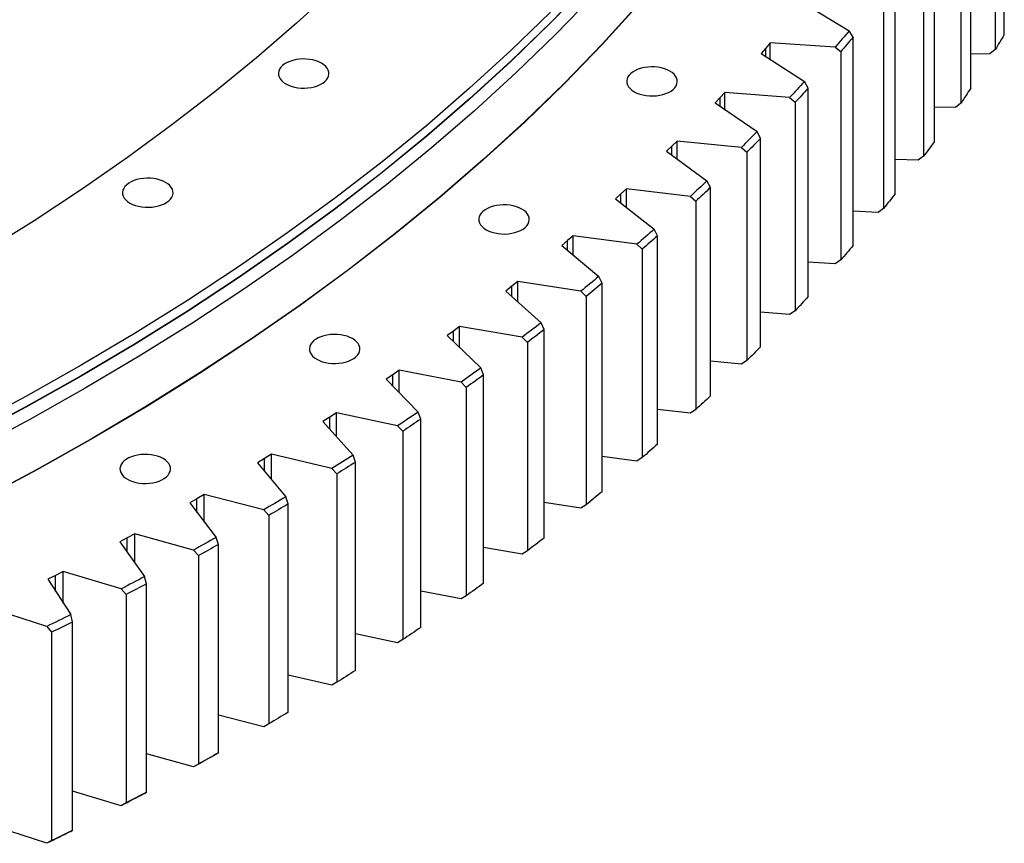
# Model space of a CAD drawing. Header units: millimetres. Extents: x -1195 to 24203, y 99347 to 119172.
# Tile 17 of 19: x 16790 to 17550, y 107993 to 108629. Entities that reach past the tile are written whole.
import ezdxf

# ---------------------------------------------------------------- set-up
doc = ezdxf.new("R2010")
doc.units = ezdxf.units.MM
doc.header["$LTSCALE"] = 100

msp = doc.modelspace()

# ---------------------------------------------------------------- linework, layer by layer
at = {"color": 7, "linetype": 'Continuous', "lineweight": 25}
for p, q in [((17550.24, 108617.73), (17550.24, 108778.59)), ((17543.22, 108766.92), (17543.22, 108606.06)), ((17524.34, 108576.21), (17524.34, 108737.07)), ((17516.7, 108725.54), (17516.7, 108564.68)), ((17496.23, 108535.18), (17496.23, 108696.03)), ((17487.96, 108684.64), (17487.96, 108523.79)), ((17465.91, 108494.67), (17465.91, 108655.52)), ((17395.76, 108641.72), (17430.49, 108620.63)), ((17457.04, 108644.29), (17457.04, 108483.43)), ((17433.43, 108615.58), (17430.49, 108620.63)), ((17369.59, 108611.14), (17366.02, 108607.08)), ((17419.71, 108608.04), (17369.59, 108611.14)), ((17369.59, 108598.39), (17369.59, 108611.14)), ((17433.43, 108454.72), (17433.43, 108615.58)), ((17366.02, 108607.08), (17362.4, 108603.05)), ((17362.4, 108603.05), (17395.97, 108581.34)), ((17419.71, 108608.04), (17423.96, 108604.51)), ((17423.96, 108604.51), (17423.96, 108443.65)), ((17538.95, 108602.75), (17524.34, 108602.61)), ((17543.22, 108606.06), (17538.95, 108602.75)), ((17398.81, 108576.24), (17395.97, 108581.34)), ((17334.59, 108572.94), (17330.8, 108568.96)), ((17384.52, 108568.94), (17334.59, 108572.94)), ((17334.59, 108559.73), (17334.59, 108572.94)), ((17398.81, 108415.38), (17398.81, 108576.24)), ((17330.8, 108568.96), (17326.96, 108564.99)), ((17326.96, 108564.99), (17359.35, 108542.69)), ((17384.52, 108568.94), (17388.75, 108565.34)), ((17388.75, 108565.34), (17388.75, 108404.48)), ((17516.7, 108564.68), (17512.43, 108561.44)), ((17512.43, 108561.44), (17496.23, 108561.57)), ((17362.09, 108537.53), (17359.35, 108542.69)), ((17297.55, 108535.4), (17293.55, 108531.48)), ((17347.24, 108530.5), (17297.55, 108535.4)), ((17297.55, 108521.67), (17297.55, 108535.4)), ((17362.09, 108376.67), (17362.09, 108537.53)), ((17293.55, 108531.48), (17289.49, 108527.58)), ((17289.49, 108527.58), (17320.66, 108504.71)), ((17347.24, 108530.5), (17351.44, 108526.82)), ((17351.44, 108526.82), (17351.44, 108365.96)), ((17483.7, 108520.63), (17465.91, 108521.09)), ((17487.96, 108523.79), (17483.7, 108520.63)), ((17323.3, 108499.51), (17320.66, 108504.71)), ((17254.29, 108494.69), (17250.03, 108490.87)), ((17258.5, 108498.53), (17254.29, 108494.69)), ((17307.9, 108492.75), (17258.5, 108498.53)), ((17258.5, 108484.24), (17258.5, 108498.53)), ((17323.3, 108338.65), (17323.3, 108499.51)), ((17250.03, 108490.87), (17279.95, 108467.45)), ((17307.9, 108492.75), (17312.08, 108488.99)), ((17312.08, 108488.99), (17312.08, 108328.14)), ((17452.78, 108480.35), (17433.43, 108481.2)), ((17457.04, 108483.43), (17452.78, 108480.35)), ((17282.48, 108462.2), (17279.95, 108467.45)), ((17213.07, 108458.62), (17208.6, 108454.88)), ((17217.48, 108462.39), (17213.07, 108458.62)), ((17266.55, 108455.72), (17217.48, 108462.39)), ((17217.48, 108447.46), (17217.48, 108462.39)), ((17282.48, 108301.34), (17282.48, 108462.2)), ((17208.6, 108454.88), (17237.25, 108430.93)), ((17266.55, 108455.72), (17270.7, 108451.89)), ((17270.7, 108451.89), (17270.7, 108291.03)), ((17419.71, 108440.65), (17398.81, 108441.94)), ((17423.96, 108443.65), (17419.71, 108440.65)), ((17174.54, 108427), (17169.93, 108423.31)), ((17223.22, 108419.45), (17174.54, 108427)), ((17174.54, 108411.35), (17174.54, 108427)), ((17239.68, 108425.64), (17237.25, 108430.93)), ((17169.93, 108423.31), (17165.26, 108419.65)), ((17165.26, 108419.65), (17192.6, 108395.2)), ((17223.22, 108419.45), (17227.35, 108415.55)), ((17239.68, 108264.78), (17239.68, 108425.64)), ((17227.35, 108415.55), (17227.35, 108254.69)), ((17384.52, 108401.55), (17362.09, 108403.35)), ((17388.75, 108404.48), (17384.52, 108401.55)), ((17124.9, 108388.8), (17120.04, 108385.22)), ((17129.71, 108392.4), (17124.9, 108388.8)), ((17177.96, 108383.98), (17129.71, 108392.4)), ((17129.71, 108375.95), (17129.71, 108392.4)), ((17194.92, 108389.87), (17192.6, 108395.2)), ((17194.92, 108229.01), (17194.92, 108389.87)), ((17120.04, 108385.22), (17146.05, 108360.29)), ((17177.96, 108383.98), (17182.05, 108380)), ((17182.05, 108380), (17182.05, 108219.14)), ((17347.24, 108363.11), (17323.3, 108365.47)), ((17351.44, 108365.96), (17347.24, 108363.11)), ((17083.04, 108358.62), (17078.04, 108355.1)), ((17130.82, 108349.34), (17083.04, 108358.62)), ((17083.04, 108341.27), (17083.04, 108358.62)), ((17148.25, 108354.92), (17146.05, 108360.29)), ((17078.04, 108355.1), (17072.99, 108351.61)), ((17072.99, 108351.61), (17097.64, 108326.23)), ((17148.25, 108194.06), (17148.25, 108354.92)), ((17130.82, 108349.34), (17134.86, 108345.29)), ((17134.86, 108345.29), (17134.86, 108184.43)), ((17307.9, 108325.36), (17282.48, 108328.33)), ((17312.08, 108328.14), (17307.9, 108325.36)), ((17029.38, 108322.27), (17024.15, 108318.87)), ((17034.57, 108325.69), (17029.38, 108322.27)), ((17081.83, 108315.56), (17034.57, 108325.69)), ((17034.57, 108307.31), (17034.57, 108325.69)), ((17099.73, 108320.82), (17097.64, 108326.23)), ((17099.73, 108159.96), (17099.73, 108320.82)), ((17024.15, 108318.87), (17047.42, 108293.06)), ((17081.83, 108315.56), (17085.83, 108311.43)), ((17085.83, 108311.43), (17085.83, 108150.58)), ((16978.98, 108290.32), (16973.57, 108287.02)), ((16984.35, 108293.65), (16978.98, 108290.32)), ((17031.04, 108282.67), (16984.35, 108293.65)), ((16984.35, 108274.09), (16984.35, 108293.65)), ((17049.4, 108287.61), (17047.42, 108293.06)), ((17266.55, 108288.33), (17239.68, 108291.98)), ((17270.7, 108291.03), (17266.55, 108288.33)), ((16973.57, 108287.02), (16995.44, 108260.8)), ((17031.04, 108282.67), (17034.99, 108278.48)), ((17049.4, 108126.75), (17049.4, 108287.61)), ((17034.99, 108278.48), (17034.99, 108117.62)), ((16926.89, 108259.3), (16921.29, 108256.09)), ((16932.43, 108262.53), (16926.89, 108259.3)), ((16978.5, 108250.72), (16932.43, 108262.53)), ((16932.43, 108241.61), (16932.43, 108262.53)), ((16997.29, 108255.32), (16995.44, 108260.8)), ((16921.29, 108256.09), (16941.75, 108229.5)), ((16997.29, 108094.46), (16997.29, 108255.32)), ((17223.22, 108252.06), (17194.92, 108256.45)), ((17227.35, 108254.69), (17223.22, 108252.06)), ((16978.5, 108250.72), (16982.41, 108246.45)), ((16982.41, 108246.45), (16982.41, 108085.59)), ((16873.14, 108229.22), (16867.38, 108226.12)), ((16878.86, 108232.35), (16873.14, 108229.22)), ((16924.27, 108219.72), (16878.86, 108232.35)), ((16878.86, 108209.85), (16878.86, 108232.35)), ((16943.48, 108223.98), (16941.75, 108229.5)), ((16867.38, 108226.12), (16886.39, 108199.17)), ((16943.48, 108063.12), (16943.48, 108223.98)), ((17177.96, 108216.59), (17148.25, 108221.77)), ((16924.27, 108219.72), (16928.12, 108215.38)), ((16928.12, 108215.38), (16928.12, 108054.53)), ((17182.05, 108219.14), (17177.96, 108216.59)), ((16817.81, 108200.13), (16811.88, 108197.13)), ((16823.69, 108203.15), (16817.81, 108200.13)), ((16868.4, 108189.71), (16823.69, 108203.15)), ((16823.69, 108178.77), (16823.69, 108203.15)), ((16888, 108193.62), (16886.39, 108199.17)), ((16811.88, 108197.13), (16829.43, 108169.85)), ((16888, 108032.76), (16888, 108193.62)), ((16868.4, 108189.71), (16872.19, 108185.31)), ((16872.19, 108185.31), (16872.19, 108024.45)), ((17130.82, 108181.95), (17099.73, 108187.98)), ((17134.86, 108184.43), (17130.82, 108181.95)), ((16810.94, 108160.72), (16766.97, 108174.95)), ((16830.91, 108164.28), (16829.43, 108169.85)), ((16810.94, 108160.72), (16814.66, 108156.25)), ((16830.91, 108003.42), (16830.91, 108164.28)), ((16814.66, 108156.25), (16814.66, 107995.39)), ((17081.83, 108148.17), (17049.4, 108155.12)), ((17085.83, 108150.58), (17081.83, 108148.17)), ((17031.04, 108115.28), (16997.29, 108123.22)), ((17034.99, 108117.62), (17031.04, 108115.28)), ((16978.5, 108083.33), (16943.48, 108092.3)), ((16982.41, 108085.59), (16978.5, 108083.33)), ((16924.27, 108052.33), (16888, 108062.42)), ((16941.75, 108062.11), (16943.48, 108063.12)), ((16928.12, 108054.53), (16924.27, 108052.33)), ((16868.4, 108022.32), (16830.91, 108033.59)), ((16886.39, 108031.78), (16888, 108032.76)), ((16872.19, 108024.45), (16868.4, 108022.32)), ((16810.94, 107993.33), (16772.27, 108005.85)), ((16829.43, 108002.46), (16830.91, 108003.42)), ((16814.66, 107995.39), (16810.94, 107993.33))]:
    msp.add_line(p, q, dxfattribs=at)
at = {"color": 82, "linetype": 'Continuous', "lineweight": 25}
for p, q in [((17366.02, 108600.7), (17366.02, 108607.08)), ((17330.8, 108562.34), (17330.8, 108568.96)), ((17293.55, 108524.61), (17293.55, 108531.48)), ((17254.29, 108487.53), (17254.29, 108494.69)), ((17213.07, 108451.14), (17213.07, 108458.62)), ((17169.93, 108415.48), (17169.93, 108423.31)), ((17124.9, 108380.56), (17124.9, 108388.8)), ((17078.04, 108346.41), (17078.04, 108355.1)), ((17029.38, 108313.06), (17029.38, 108322.27)), ((16978.98, 108280.53), (16978.98, 108290.32)), ((16926.89, 108248.82), (16926.89, 108259.3)), ((16873.14, 108217.95), (16873.14, 108229.22)), ((16817.81, 108187.92), (16817.81, 108200.13))]:
    msp.add_line(p, q, dxfattribs=at)
at = {"color": 7, "linetype": 'Continuous', "lineweight": 25, "flags": 128}
for points in [[(17228.97, 108656.85), (17199.8, 108626.79), (17169.28, 108597.18), (17137.43, 108568.04), (17104.27, 108539.39), (17069.82, 108511.25), (17034.11, 108483.64), (16997.16, 108456.58), (16958.99, 108430.08), (16919.64, 108404.18), (16879.12, 108378.87), (16837.47, 108354.19), (16794.71, 108330.15), (16750.88, 108306.76)], [(17228.97, 108656.65), (17199.8, 108626.59), (17169.28, 108596.97), (17137.43, 108567.83), (17104.27, 108539.18), (17069.82, 108511.04), (17034.11, 108483.43), (16997.16, 108456.37), (16958.99, 108429.88), (16919.64, 108403.97), (16879.12, 108378.67), (16837.47, 108353.99), (16794.71, 108329.94), (16750.88, 108306.55)], [(17232.92, 108647.86), (17203.7, 108617.73), (17173.12, 108588.06), (17141.21, 108558.86), (17107.98, 108530.16), (17073.46, 108501.96), (17037.68, 108474.3), (17000.65, 108447.18), (16962.41, 108420.64), (16922.98, 108394.68), (16882.38, 108369.33), (16840.65, 108344.6), (16797.81, 108320.51), (16753.89, 108297.07)], [(17033.29, 108653.45), (17003.67, 108626.35), (16972.82, 108599.7), (16940.79, 108573.53), (16907.57, 108547.86), (16873.2, 108522.69), (16837.71, 108498.05), (16801.1, 108473.95), (16763.42, 108450.42)], [(17267.67, 108640.86), (17239.73, 108610.2), (17210.41, 108579.98), (17179.73, 108550.21), (17147.71, 108520.91), (17114.37, 108492.1), (17079.73, 108463.81), (17043.83, 108436.05), (17006.68, 108408.85), (16968.31, 108382.21), (16928.74, 108356.17), (16888, 108330.73), (16846.13, 108305.92), (16803.15, 108281.74), (16759.08, 108258.23)], [(17267.9, 108640.8), (17239.95, 108610.13), (17210.63, 108579.91), (17179.94, 108550.13), (17147.92, 108520.83), (17114.57, 108492.02), (17079.94, 108463.73), (17044.03, 108435.97), (17006.87, 108408.76), (16968.5, 108382.12), (16928.92, 108356.07), (16888.19, 108330.63), (16846.31, 108305.81), (16803.32, 108281.64), (16759.25, 108258.12)], [(17199.8, 108634.96), (17169.28, 108605.34), (17137.43, 108576.2), (17104.27, 108547.55), (17069.82, 108519.41), (17034.11, 108491.8), (16997.16, 108464.74), (16958.99, 108438.25), (16919.64, 108412.34), (16879.12, 108387.04), (16837.47, 108362.36), (16794.71, 108338.31), (16750.88, 108314.92)], [(17430.49, 108620.63), (17429.15, 108619.05), (17427.82, 108617.48), (17426.47, 108615.9), (17425.13, 108614.33), (17423.78, 108612.75), (17422.43, 108611.18), (17421.07, 108609.61), (17419.71, 108608.04)], [(17550.24, 108617.73), (17549.37, 108616.27), (17548.5, 108614.81), (17547.63, 108613.35), (17546.75, 108611.89), (17545.87, 108610.43), (17544.99, 108608.98), (17544.11, 108607.52), (17543.22, 108606.06)], [(17433.43, 108615.58), (17432.26, 108614.19), (17431.08, 108612.81), (17429.9, 108611.42), (17428.71, 108610.04), (17427.53, 108608.65), (17426.34, 108607.27), (17425.15, 108605.89), (17423.96, 108604.51)], [(16995.53, 108579.6), (16997.54, 108578.59), (16999.76, 108577.74), (17002.17, 108577.08), (17004.71, 108576.62), (17007.33, 108576.36), (17009.99, 108576.31), (17012.64, 108576.46), (17015.22, 108576.83), (17017.7, 108577.39), (17020.02, 108578.14), (17022.14, 108579.07), (17024.02, 108580.16), (17025.63, 108581.38), (17026.93, 108582.72), (17027.91, 108584.15), (17028.54, 108585.64), (17028.81, 108587.17), (17028.72, 108588.71), (17028.27, 108590.22), (17027.46, 108591.69), (17026.32, 108593.07), (17024.86, 108594.36), (17023.11, 108595.52), (17021.1, 108596.53), (17018.88, 108597.37), (17016.48, 108598.03), (17013.94, 108598.49), (17011.32, 108598.75), (17008.66, 108598.81), (17006.01, 108598.65), (17003.42, 108598.29), (17000.95, 108597.72), (16998.63, 108596.97), (16996.51, 108596.04), (16994.62, 108594.95), (16993.02, 108593.73), (16991.71, 108592.39), (16990.74, 108590.96), (16990.11, 108589.47), (16989.83, 108587.94), (16989.92, 108586.4), (16990.38, 108584.89), (16991.18, 108583.43), (16992.32, 108582.04), (16993.78, 108580.75), (16995.53, 108579.6)], [(17264.49, 108573.52), (17266.49, 108572.51), (17268.72, 108571.67), (17271.12, 108571.01), (17273.66, 108570.54), (17276.28, 108570.28), (17278.94, 108570.23), (17281.59, 108570.39), (17284.18, 108570.75), (17286.65, 108571.32), (17288.97, 108572.07), (17291.09, 108573), (17292.97, 108574.08), (17294.58, 108575.31), (17295.89, 108576.65), (17296.86, 108578.08), (17297.49, 108579.57), (17297.77, 108581.1), (17297.68, 108582.63), (17297.22, 108584.15), (17296.42, 108585.61), (17295.27, 108587), (17293.82, 108588.28), (17292.07, 108589.44), (17290.06, 108590.45), (17287.83, 108591.29), (17285.43, 108591.95), (17282.89, 108592.42), (17280.27, 108592.68), (17277.61, 108592.73), (17274.96, 108592.57), (17272.38, 108592.21), (17269.9, 108591.65), (17267.58, 108590.89), (17265.46, 108589.97), (17263.58, 108588.88), (17261.97, 108587.66), (17260.67, 108586.32), (17259.69, 108584.89), (17259.06, 108583.39), (17258.79, 108581.87), (17258.88, 108580.33), (17259.33, 108578.82), (17260.14, 108577.35), (17261.28, 108575.96), (17262.74, 108574.68), (17264.49, 108573.52)], [(17395.97, 108581.34), (17394.55, 108579.79), (17393.13, 108578.24), (17391.7, 108576.68), (17390.27, 108575.13), (17388.84, 108573.59), (17387.4, 108572.04), (17385.96, 108570.49), (17384.52, 108568.94)], [(17398.81, 108576.24), (17397.56, 108574.87), (17396.31, 108573.51), (17395.06, 108572.14), (17393.8, 108570.78), (17392.54, 108569.42), (17391.28, 108568.06), (17390.01, 108566.7), (17388.75, 108565.34)], [(17524.34, 108576.21), (17523.4, 108574.77), (17522.45, 108573.32), (17521.5, 108571.88), (17520.54, 108570.44), (17519.59, 108569), (17518.63, 108567.56), (17517.67, 108566.12), (17516.7, 108564.68)], [(17359.35, 108542.69), (17357.85, 108541.16), (17356.34, 108539.64), (17354.83, 108538.11), (17353.32, 108536.59), (17351.8, 108535.06), (17350.28, 108533.54), (17348.76, 108532.02), (17347.24, 108530.5)], [(17362.09, 108537.53), (17360.77, 108536.19), (17359.44, 108534.85), (17358.12, 108533.51), (17356.79, 108532.17), (17355.45, 108530.83), (17354.12, 108529.5), (17352.78, 108528.16), (17351.44, 108526.82)], [(17496.23, 108535.18), (17495.2, 108533.75), (17494.18, 108532.32), (17493.15, 108530.9), (17492.12, 108529.48), (17491.08, 108528.05), (17490.05, 108526.63), (17489.01, 108525.21), (17487.96, 108523.79)], [(16875.16, 108487.58), (16877.17, 108486.57), (16879.39, 108485.72), (16881.8, 108485.06), (16884.33, 108484.6), (16886.96, 108484.34), (16889.62, 108484.29), (16892.26, 108484.44), (16894.85, 108484.81), (16897.32, 108485.37), (16899.64, 108486.12), (16901.77, 108487.05), (16903.65, 108488.14), (16905.26, 108489.36), (16906.56, 108490.7), (16907.54, 108492.13), (16908.17, 108493.62), (16908.44, 108495.15), (16908.35, 108496.69), (16907.9, 108498.2), (16907.09, 108499.67), (16905.95, 108501.05), (16904.49, 108502.34), (16902.74, 108503.5), (16900.73, 108504.51), (16898.51, 108505.35), (16896.1, 108506.01), (16893.57, 108506.47), (16890.94, 108506.74), (16888.28, 108506.79), (16885.64, 108506.63), (16883.05, 108506.27), (16880.57, 108505.7), (16878.25, 108504.95), (16876.13, 108504.02), (16874.25, 108502.94), (16872.64, 108501.71), (16871.34, 108500.37), (16870.36, 108498.94), (16869.73, 108497.45), (16869.46, 108495.92), (16869.55, 108494.39), (16870, 108492.87), (16870.81, 108491.41), (16871.95, 108490.02), (16873.41, 108488.73), (16875.16, 108487.58)], [(17320.66, 108504.71), (17319.08, 108503.21), (17317.49, 108501.71), (17315.9, 108500.22), (17314.31, 108498.72), (17312.71, 108497.23), (17311.11, 108495.73), (17309.51, 108494.24), (17307.9, 108492.75)], [(17323.3, 108499.51), (17321.91, 108498.19), (17320.51, 108496.87), (17319.11, 108495.56), (17317.71, 108494.24), (17316.31, 108492.93), (17314.9, 108491.62), (17313.49, 108490.31), (17312.08, 108488.99)], [(17465.91, 108494.67), (17464.81, 108493.26), (17463.71, 108491.85), (17462.61, 108490.45), (17461.5, 108489.04), (17460.39, 108487.64), (17459.27, 108486.23), (17458.16, 108484.83), (17457.04, 108483.43)], [(17150.22, 108466.98), (17152.23, 108465.97), (17154.45, 108465.13), (17156.86, 108464.47), (17159.39, 108464.01), (17162.01, 108463.74), (17164.67, 108463.69), (17167.32, 108463.85), (17169.91, 108464.21), (17172.38, 108464.78), (17174.7, 108465.53), (17176.82, 108466.46), (17178.71, 108467.54), (17180.31, 108468.77), (17181.62, 108470.11), (17182.6, 108471.54), (17183.23, 108473.03), (17183.5, 108474.56), (17183.41, 108476.09), (17182.95, 108477.61), (17182.15, 108479.07), (17181.01, 108480.46), (17179.55, 108481.74), (17177.8, 108482.9), (17175.79, 108483.91), (17173.57, 108484.75), (17171.16, 108485.41), (17168.63, 108485.88), (17166, 108486.14), (17163.34, 108486.19), (17160.7, 108486.04), (17158.11, 108485.67), (17155.63, 108485.11), (17153.31, 108484.36), (17151.19, 108483.43), (17149.31, 108482.34), (17147.7, 108481.12), (17146.4, 108479.78), (17145.42, 108478.35), (17144.79, 108476.86), (17144.52, 108475.33), (17144.61, 108473.79), (17145.06, 108472.28), (17145.87, 108470.81), (17147.01, 108469.43), (17148.47, 108468.14), (17150.22, 108466.98)], [(17279.95, 108467.45), (17278.29, 108465.98), (17276.62, 108464.51), (17274.95, 108463.04), (17273.27, 108461.58), (17271.6, 108460.11), (17269.92, 108458.65), (17268.23, 108457.18), (17266.55, 108455.72)], [(17282.48, 108462.2), (17281.02, 108460.91), (17279.55, 108459.62), (17278.08, 108458.33), (17276.61, 108457.04), (17275.14, 108455.75), (17273.66, 108454.46), (17272.18, 108453.18), (17270.7, 108451.89)], [(17433.43, 108454.72), (17432.26, 108453.33), (17431.08, 108451.95), (17429.9, 108450.56), (17428.71, 108449.18), (17427.53, 108447.8), (17426.34, 108446.41), (17425.15, 108445.03), (17423.96, 108443.65)], [(17237.25, 108430.93), (17235.51, 108429.49), (17233.76, 108428.06), (17232.01, 108426.62), (17230.26, 108425.18), (17228.51, 108423.75), (17226.75, 108422.32), (17224.99, 108420.88), (17223.22, 108419.45)], [(17239.68, 108425.64), (17238.14, 108424.37), (17236.61, 108423.11), (17235.07, 108421.85), (17233.53, 108420.59), (17231.99, 108419.33), (17230.44, 108418.07), (17228.89, 108416.81), (17227.35, 108415.55)], [(17398.81, 108415.38), (17397.56, 108414.01), (17396.31, 108412.65), (17395.06, 108411.29), (17393.8, 108409.92), (17392.54, 108408.56), (17391.28, 108407.2), (17390.01, 108405.84), (17388.75, 108404.48)], [(17192.6, 108395.2), (17190.78, 108393.8), (17188.96, 108392.39), (17187.14, 108390.99), (17185.31, 108389.58), (17183.48, 108388.18), (17181.64, 108386.78), (17179.8, 108385.38), (17177.96, 108383.98)], [(17194.92, 108389.87), (17193.32, 108388.63), (17191.71, 108387.39), (17190.11, 108386.16), (17188.5, 108384.93), (17186.89, 108383.69), (17185.28, 108382.46), (17183.67, 108381.23), (17182.05, 108380)], [(17019.41, 108366.99), (17021.42, 108365.98), (17023.64, 108365.13), (17026.05, 108364.47), (17028.58, 108364.01), (17031.21, 108363.75), (17033.87, 108363.69), (17036.51, 108363.85), (17039.1, 108364.22), (17041.57, 108364.78), (17043.89, 108365.53), (17046.02, 108366.46), (17047.9, 108367.55), (17049.51, 108368.77), (17050.81, 108370.11), (17051.79, 108371.54), (17052.42, 108373.03), (17052.69, 108374.56), (17052.6, 108376.1), (17052.15, 108377.61), (17051.34, 108379.07), (17050.2, 108380.46), (17048.74, 108381.75), (17046.99, 108382.91), (17044.98, 108383.91), (17042.76, 108384.76), (17040.35, 108385.42), (17037.82, 108385.88), (17035.19, 108386.14), (17032.53, 108386.2), (17029.89, 108386.04), (17027.3, 108385.67), (17024.82, 108385.11), (17022.5, 108384.36), (17020.38, 108383.43), (17018.5, 108382.34), (17016.89, 108381.12), (17015.59, 108379.78), (17014.61, 108378.35), (17013.98, 108376.86), (17013.71, 108375.33), (17013.8, 108373.79), (17014.25, 108372.28), (17015.06, 108370.82), (17016.2, 108369.43), (17017.66, 108368.14), (17019.41, 108366.99)], [(17362.09, 108376.67), (17360.77, 108375.33), (17359.44, 108373.99), (17358.12, 108372.65), (17356.79, 108371.31), (17355.45, 108369.97), (17354.12, 108368.64), (17352.78, 108367.3), (17351.44, 108365.96)], [(17146.05, 108360.29), (17144.16, 108358.92), (17142.26, 108357.55), (17140.36, 108356.17), (17138.46, 108354.8), (17136.55, 108353.44), (17134.64, 108352.07), (17132.73, 108350.7), (17130.82, 108349.34)], [(17148.25, 108354.92), (17146.59, 108353.71), (17144.92, 108352.5), (17143.25, 108351.3), (17141.58, 108350.09), (17139.9, 108348.89), (17138.22, 108347.69), (17136.54, 108346.49), (17134.86, 108345.29)], [(17323.3, 108338.65), (17321.91, 108337.33), (17320.51, 108336.02), (17319.11, 108334.7), (17317.71, 108333.39), (17316.31, 108332.07), (17314.9, 108330.76), (17313.49, 108329.45), (17312.08, 108328.14)], [(17097.64, 108326.23), (17095.68, 108324.89), (17093.71, 108323.56), (17091.73, 108322.22), (17089.76, 108320.88), (17087.78, 108319.55), (17085.8, 108318.22), (17083.81, 108316.89), (17081.83, 108315.56)], [(17099.73, 108320.82), (17098, 108319.64), (17096.27, 108318.47), (17094.53, 108317.29), (17092.8, 108316.12), (17091.06, 108314.94), (17089.32, 108313.77), (17087.57, 108312.6), (17085.83, 108311.43)], [(17282.48, 108301.34), (17281.02, 108300.05), (17279.55, 108298.76), (17278.08, 108297.47), (17276.61, 108296.18), (17275.14, 108294.89), (17273.66, 108293.6), (17272.18, 108292.32), (17270.7, 108291.03)], [(16873.18, 108274.38), (16875.18, 108273.37), (16877.41, 108272.53), (16879.81, 108271.87), (16882.35, 108271.4), (16884.97, 108271.14), (16887.63, 108271.09), (16890.28, 108271.25), (16892.86, 108271.61), (16895.34, 108272.18), (16897.66, 108272.93), (16899.78, 108273.86), (16901.66, 108274.94), (16903.27, 108276.17), (16904.58, 108277.51), (16905.55, 108278.94), (16906.18, 108280.43), (16906.45, 108281.96), (16906.36, 108283.49), (16905.91, 108285.01), (16905.11, 108286.47), (16903.96, 108287.86), (16902.5, 108289.14), (16900.75, 108290.3), (16898.75, 108291.31), (16896.52, 108292.15), (16894.12, 108292.81), (16891.58, 108293.28), (16888.96, 108293.54), (16886.3, 108293.59), (16883.65, 108293.44), (16881.07, 108293.07), (16878.59, 108292.51), (16876.27, 108291.75), (16874.15, 108290.83), (16872.27, 108289.74), (16870.66, 108288.52), (16869.36, 108287.18), (16868.38, 108285.75), (16867.75, 108284.25), (16867.48, 108282.73), (16867.57, 108281.19), (16868.02, 108279.68), (16868.83, 108278.21), (16869.97, 108276.82), (16871.43, 108275.54), (16873.18, 108274.38)], [(17047.42, 108293.06), (17045.39, 108291.76), (17043.34, 108290.45), (17041.3, 108289.15), (17039.25, 108287.86), (17037.2, 108286.56), (17035.15, 108285.26), (17033.1, 108283.97), (17031.04, 108282.67)], [(17049.4, 108287.61), (17047.6, 108286.46), (17045.81, 108285.32), (17044.01, 108284.18), (17042.21, 108283.03), (17040.41, 108281.89), (17038.61, 108280.75), (17036.8, 108279.62), (17034.99, 108278.48)], [(16995.44, 108260.8), (16993.33, 108259.54), (16991.22, 108258.27), (16989.11, 108257.01), (16986.99, 108255.75), (16984.88, 108254.49), (16982.75, 108253.23), (16980.63, 108251.97), (16978.5, 108250.72)], [(17239.68, 108264.78), (17238.14, 108263.52), (17236.61, 108262.25), (17235.07, 108260.99), (17233.53, 108259.73), (17231.99, 108258.47), (17230.44, 108257.21), (17228.89, 108255.95), (17227.35, 108254.69)], [(16997.29, 108255.32), (16995.44, 108254.21), (16993.58, 108253.09), (16991.73, 108251.98), (16989.87, 108250.88), (16988, 108249.77), (16986.14, 108248.66), (16984.27, 108247.56), (16982.41, 108246.45)], [(16941.75, 108229.5), (16939.57, 108228.27), (16937.39, 108227.04), (16935.21, 108225.82), (16933.03, 108224.6), (16930.85, 108223.38), (16928.66, 108222.16), (16926.47, 108220.94), (16924.27, 108219.72)], [(17194.92, 108229.01), (17193.32, 108227.77), (17191.71, 108226.54), (17190.11, 108225.3), (17188.5, 108224.07), (17186.89, 108222.84), (17185.28, 108221.6), (17183.67, 108220.37), (17182.05, 108219.14)], [(16943.48, 108223.98), (16941.57, 108222.9), (16939.65, 108221.82), (16937.73, 108220.75), (16935.81, 108219.67), (16933.89, 108218.6), (16931.97, 108217.53), (16930.05, 108216.45), (16928.12, 108215.38)], [(16886.39, 108199.17), (16884.15, 108197.98), (16881.91, 108196.8), (16879.66, 108195.61), (16877.42, 108194.43), (16875.16, 108193.25), (16872.91, 108192.07), (16870.66, 108190.89), (16868.4, 108189.71)], [(16888, 108193.62), (16886.03, 108192.58), (16884.06, 108191.54), (16882.08, 108190.49), (16880.11, 108189.45), (16878.13, 108188.42), (16876.15, 108187.38), (16874.17, 108186.34), (16872.19, 108185.31)], [(17148.25, 108194.06), (17146.59, 108192.85), (17144.92, 108191.64), (17143.25, 108190.44), (17141.58, 108189.23), (17139.9, 108188.03), (17138.22, 108186.83), (17136.54, 108185.63), (17134.86, 108184.43)], [(16829.43, 108169.85), (16827.12, 108168.7), (16824.82, 108167.56), (16822.51, 108166.42), (16820.2, 108165.27), (16817.89, 108164.13), (16815.57, 108162.99), (16813.26, 108161.86), (16810.94, 108160.72)], [(16830.91, 108164.28), (16828.89, 108163.27), (16826.86, 108162.26), (16824.83, 108161.26), (16822.8, 108160.25), (16820.77, 108159.25), (16818.73, 108158.25), (16816.7, 108157.25), (16814.66, 108156.25)], [(17099.73, 108159.96), (17098, 108158.78), (17096.27, 108157.61), (17094.53, 108156.43), (17092.8, 108155.26), (17091.06, 108154.09), (17089.32, 108152.91), (17087.57, 108151.74), (17085.83, 108150.58)], [(17049.4, 108126.75), (17047.6, 108125.6), (17045.81, 108124.46), (17044.01, 108123.32), (17042.21, 108122.18), (17040.41, 108121.04), (17038.61, 108119.9), (17036.8, 108118.76), (17034.99, 108117.62)], [(16997.29, 108094.46), (16995.44, 108093.35), (16993.58, 108092.24), (16991.73, 108091.13), (16989.87, 108090.02), (16988, 108088.91), (16986.14, 108087.8), (16984.27, 108086.7), (16982.41, 108085.59)], [(16941.75, 108062.11), (16939.57, 108060.88), (16937.39, 108059.65), (16935.21, 108058.43), (16933.03, 108057.21), (16930.85, 108055.98), (16928.66, 108054.76), (16926.47, 108053.55), (16924.27, 108052.33)], [(16943.48, 108063.12), (16941.57, 108062.04), (16939.65, 108060.97), (16937.73, 108059.89), (16935.81, 108058.81), (16933.89, 108057.74), (16931.97, 108056.67), (16930.05, 108055.6), (16928.12, 108054.53)], [(16886.39, 108031.78), (16884.15, 108030.59), (16881.91, 108029.41), (16879.66, 108028.22), (16877.42, 108027.04), (16875.16, 108025.86), (16872.91, 108024.68), (16870.66, 108023.5), (16868.4, 108022.32)], [(16888, 108032.76), (16886.03, 108031.72), (16884.06, 108030.68), (16882.08, 108029.64), (16880.11, 108028.6), (16878.13, 108027.56), (16876.15, 108026.52), (16874.17, 108025.48), (16872.19, 108024.45)], [(16829.43, 108002.46), (16827.12, 108001.31), (16824.82, 108000.17), (16822.51, 107999.02), (16820.2, 107997.88), (16817.89, 107996.74), (16815.57, 107995.6), (16813.26, 107994.47), (16810.94, 107993.33)], [(16830.91, 108003.42), (16828.89, 108002.41), (16826.86, 108001.4), (16824.83, 108000.4), (16822.8, 107999.39), (16820.77, 107998.39), (16818.73, 107997.39), (16816.7, 107996.39), (16814.66, 107995.39)]]:
    msp.add_lwpolyline(points, dxfattribs=at)

doc.saveas('drawing.dxf')
